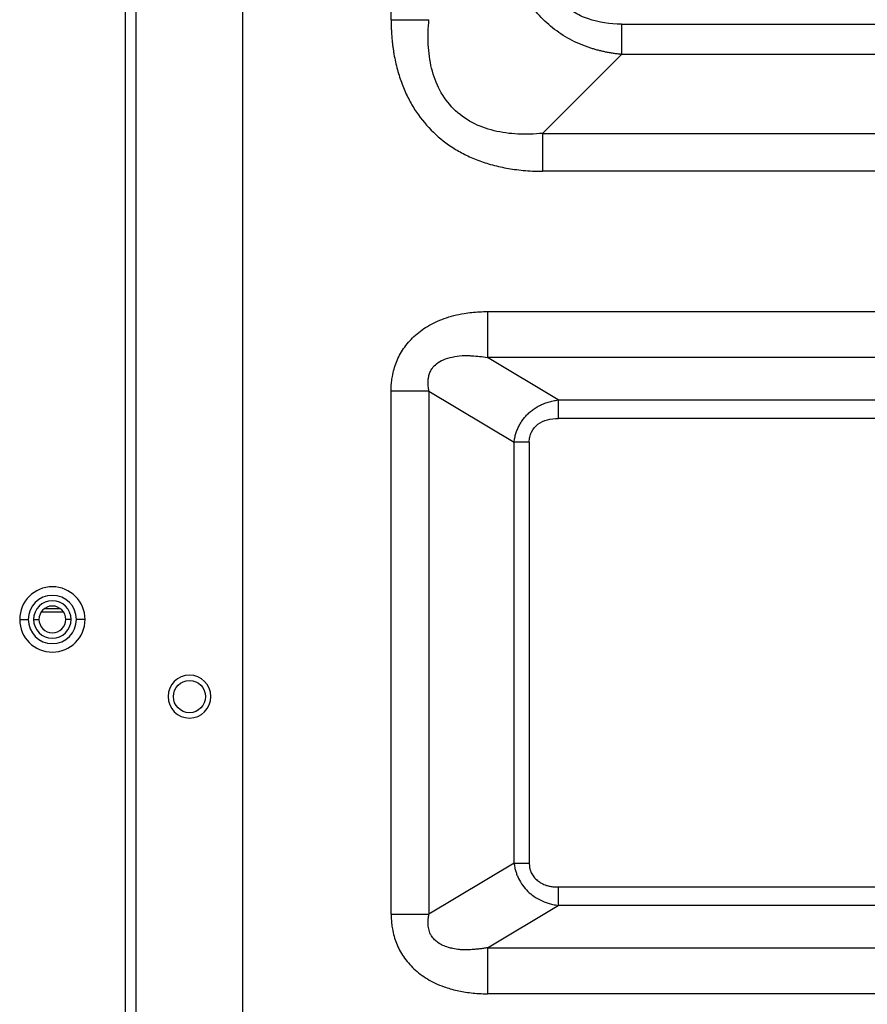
# Model space of a CAD drawing. Header units: millimetres. Extents: x 0 to 1118, y 0 to 864.
# Tile 119 of 256: x 1021 to 1034, y 351 to 366. Entities that reach past the tile are written whole.
import ezdxf

# ---------------------------------------------------------------- set-up
doc = ezdxf.new("R2010")
doc.units = ezdxf.units.MM

msp = doc.modelspace()

# ---------------------------------------------------------------- linework, layer by layer
at = {"color": 7, "linetype": 'Continuous', "lineweight": 25}
for p, q in [((1022.9016, 430.2776), (1022.9016, 318.361)), ((1023.0682, 430.2776), (1023.0682, 318.361)), ((1024.7316, 318.9943), (1024.7316, 429.861)), ((1027.0397, 366.3061), (1027.0397, 412.9384)), ((1027.0397, 366.3061), (1027.629, 366.3061)), ((1030.624, 366.2372), (1035.7182, 366.2372)), ((1030.6241, 366.2372), (1030.6241, 365.7657)), ((1029.3967, 364.5384), (1030.6241, 365.7657)), ((1035.7182, 365.7656), (1030.6241, 365.7657)), ((1029.3967, 364.5384), (1029.3967, 363.9491)), ((1029.3967, 364.5384), (1035.2001, 364.5383)), ((1035.2001, 363.9491), (1029.3967, 363.9491)), ((1028.5392, 361.7661), (1028.5392, 361.0515)), ((1028.5392, 361.7661), (1035.2001, 361.7661)), ((1029.6395, 360.3914), (1028.5392, 361.0515)), ((1035.2001, 361.0515), (1028.5392, 361.0515)), ((1027.629, 360.5296), (1027.0397, 360.5296)), ((1027.0397, 352.3923), (1027.0397, 360.5296)), ((1027.629, 360.5296), (1028.9539, 359.7346)), ((1027.629, 360.5296), (1027.629, 352.3923)), ((1029.6395, 360.3914), (1035.7183, 360.3914)), ((1029.6395, 360.3914), (1029.6395, 360.1056)), ((1035.7182, 360.1056), (1029.6395, 360.1056)), ((1028.9539, 353.1873), (1028.9539, 359.7346)), ((1029.1896, 359.7346), (1028.9539, 359.7346)), ((1029.1896, 359.7346), (1029.1896, 353.1873)), ((1021.5956, 357.0943), (1021.9408, 357.0943)), ((1021.2599, 356.9776), (1021.3932, 356.9776)), ((1021.4766, 356.9776), (1021.5599, 356.9776)), ((1022.0599, 356.9776), (1021.9766, 356.9776)), ((1022.2766, 356.9776), (1022.1432, 356.9776)), ((1028.9539, 353.1873), (1027.629, 352.3923)), ((1028.9539, 353.1873), (1029.1896, 353.1873)), ((1029.6395, 352.8164), (1029.6395, 352.5305)), ((1029.6395, 352.8164), (1035.7182, 352.8164)), ((1027.0397, 352.3923), (1027.629, 352.3923)), ((1028.5392, 351.8704), (1029.6395, 352.5305)), ((1035.7183, 352.5305), (1029.6395, 352.5305)), ((1028.5392, 351.8704), (1028.5392, 351.1558)), ((1028.5392, 351.8704), (1035.2001, 351.8704)), ((1035.2001, 351.1558), (1028.5392, 351.1558))]:
    msp.add_line(p, q, dxfattribs=at)
at = {"color": 8, "linetype": 'Continuous', "lineweight": 25}
msp.add_line((1021.8932, 357.1443), (1021.6432, 357.1443), dxfattribs=at)
at = {"color": 7, "linetype": 'Continuous', "lineweight": 25}
msp.add_circle((1023.9016, 355.7776), 0.25, dxfattribs=at)
for centre, radius, start, end in [((1021.7682, 356.9776), 0.5083, 0, 180), ((1021.7682, 356.9776), 0.375, 0, 180), ((1021.7682, 356.9776), 0.2917, 0, 180), ((1021.7682, 356.9776), 0.2083, 0, 180), ((1021.7682, 356.9776), 0.5083, 180, 0), ((1021.7682, 356.9776), 0.375, 180, 0), ((1021.7682, 356.9776), 0.2917, 180, 0), ((1021.7682, 356.9776), 0.2083, 180, 0), ((1023.9016, 355.7776), 0.3333, 90, 270), ((1023.9016, 355.7776), 0.3333, 270, 90)]:
    msp.add_arc(centre, radius, start, end, dxfattribs=at)
for points, knots in [([(1030.6241, 365.7657), (1030.6031, 365.7679), (1030.5613, 365.7723), (1030.4992, 365.7809), (1030.4381, 365.7909), (1030.3778, 365.8024), (1030.3186, 365.8155), (1030.2603, 365.83), (1030.203, 365.8459), (1030.1467, 365.8633), (1030.0915, 365.882), (1030.0373, 365.9022), (1029.9843, 365.9237), (1029.8501, 365.9826), (1029.6454, 366.0981), (1029.3971, 366.3043), (1029.1904, 366.5523), (1029.0651, 366.7736), (1028.9928, 366.9445), (1028.9536, 367.0543), (1028.92, 367.1684), (1028.8924, 367.2866), (1028.8703, 367.4086), (1028.861, 367.4915), (1028.8563, 367.5335)], [0, 0, 0, 0, 0.0232779, 0.0462945, 0.0690561, 0.0915696, 0.1138418, 0.13588, 0.1576914, 0.1792838, 0.200665, 0.221843, 0.2428263, 0.2636233, 0.3829109, 0.4994582, 0.616029, 0.7352748, 0.7772074, 0.8199302, 0.86351, 0.9080094, 0.9534877, 1, 1, 1, 1]), ([(1030.624, 366.2372), (1030.4472, 366.2372), (1030.2715, 366.2614), (1030.0268, 366.3461), (1029.9485, 366.3824), (1029.8027, 366.4715), (1029.7352, 366.5244), (1029.6148, 366.6447), (1029.562, 366.7122), (1029.473, 366.858), (1029.4367, 366.9363), (1029.352, 367.181), (1029.3277, 367.3567), (1029.3277, 367.5335)], [0, 0, 0, 0, 0.25, 0.25, 0.375, 0.375, 0.5, 0.5, 0.625, 0.625, 0.75, 0.75, 1, 1, 1, 1]), ([(1027.0397, 366.3061), (1027.0399, 366.2816), (1027.0402, 366.2332), (1027.0425, 366.1614), (1027.0462, 366.0916), (1027.0512, 366.0237), (1027.0576, 365.9577), (1027.0651, 365.8938), (1027.0738, 365.8318), (1027.0937, 365.7087), (1027.1326, 365.5311), (1027.2053, 365.3055), (1027.2952, 365.0996), (1027.4351, 364.8524), (1027.6502, 364.5809), (1027.918, 364.3619), (1028.1608, 364.2195), (1028.3646, 364.1269), (1028.5906, 364.0504), (1028.7918, 364.0039), (1028.9635, 363.9765), (1029.0995, 363.9612), (1029.245, 363.951), (1029.3452, 363.9498), (1029.3967, 363.9491)], [0, 0, 0, 0, 0.01951047, 0.03854098, 0.05708735, 0.07514686, 0.09271799, 0.10980018, 0.12639283, 0.14249276, 0.20905901, 0.27077658, 0.33082262, 0.38747919, 0.49635217, 0.60428543, 0.66057291, 0.7199617, 0.78202479, 0.85010596, 0.88400641, 0.92030068, 0.95897105, 1, 1, 1, 1]), ([(1029.3967, 364.5384), (1029.2679, 364.5255), (1029.1392, 364.521), (1028.8859, 364.533), (1028.7611, 364.5497), (1028.5211, 364.6088), (1028.4059, 364.6513), (1028.1932, 364.7651), (1028.0959, 364.8364), (1027.9272, 365.0052), (1027.8558, 365.1025), (1027.742, 365.3152), (1027.6994, 365.4304), (1027.6403, 365.6704), (1027.6237, 365.7952), (1027.6116, 366.0486), (1027.6161, 366.1773), (1027.629, 366.3061)], [0, 0, 0, 0, 0.125, 0.125, 0.25, 0.25, 0.375, 0.375, 0.5, 0.5, 0.625, 0.625, 0.75, 0.75, 0.875, 0.875, 1, 1, 1, 1]), ([(1027.0397, 360.5296), (1027.0399, 360.5452), (1027.0402, 360.5762), (1027.0426, 360.6225), (1027.0466, 360.6682), (1027.0521, 360.7133), (1027.063, 360.7814), (1027.0836, 360.8712), (1027.1209, 360.9819), (1027.17, 361.0888), (1027.2534, 361.2279), (1027.3913, 361.3884), (1027.5672, 361.519), (1027.7295, 361.605), (1027.8673, 361.6614), (1028.017, 361.7067), (1028.1612, 361.7366), (1028.2947, 361.7546), (1028.4158, 361.7643), (1028.4977, 361.7655), (1028.5392, 361.7661)], [0, 0, 0, 0, 0.0214485, 0.0426593, 0.0636579, 0.084471, 0.1051258, 0.1584019, 0.2108585, 0.2654091, 0.3197354, 0.4332958, 0.5536172, 0.6184492, 0.6853454, 0.757916, 0.8331838, 0.8874151, 0.9429654, 1, 1, 1, 1]), ([(1027.629, 360.5296), (1027.6267, 360.5416), (1027.6218, 360.5677), (1027.6164, 360.6106), (1027.6139, 360.6598), (1027.6165, 360.7148), (1027.6273, 360.7744), (1027.6481, 360.8337), (1027.6857, 360.8968), (1027.752, 360.9645), (1027.8587, 361.0245), (1027.9941, 361.0635), (1028.0997, 361.0793), (1028.173, 361.0827), (1028.2136, 361.0829), (1028.2584, 361.0817), (1028.327, 361.0779), (1028.4189, 361.0699), (1028.4985, 361.0578), (1028.5392, 361.0515)], [0, 0, 0, 0, 0.0284638, 0.0620522, 0.1003109, 0.142774, 0.1890971, 0.2392915, 0.2858994, 0.3558409, 0.4537519, 0.5654653, 0.6846168, 0.7024275, 0.7388937, 0.780844, 0.8091753, 0.9022953, 1, 1, 1, 1]), ([(1028.9539, 359.7346), (1028.9554, 359.7461), (1028.9582, 359.7689), (1028.9644, 359.8029), (1028.9721, 359.8362), (1028.9812, 359.869), (1028.9917, 359.9012), (1029.0037, 359.9326), (1029.0171, 359.9633), (1029.0318, 359.9933), (1029.0478, 360.0223), (1029.0651, 360.0506), (1029.0837, 360.0779), (1029.1035, 360.1043), (1029.1244, 360.1297), (1029.1466, 360.154), (1029.1788, 360.1863), (1029.2231, 360.2248), (1029.2819, 360.2668), (1029.3454, 360.3036), (1029.4133, 360.3351), (1029.4853, 360.3605), (1029.561, 360.3802), (1029.6131, 360.3876), (1029.6395, 360.3914)], [0, 0, 0, 0, 0.03375032, 0.06721759, 0.10042302, 0.13338831, 0.16613567, 0.19868772, 0.23106752, 0.26329847, 0.29540431, 0.32740907, 0.35933699, 0.3912125, 0.42306013, 0.45490449, 0.48677021, 0.55554758, 0.62555127, 0.69696448, 0.76995982, 0.84469893, 0.92133241, 1, 1, 1, 1]), ([(1029.1896, 359.7346), (1029.1896, 359.7619), (1029.1923, 359.7885), (1029.2034, 359.8408), (1029.2119, 359.8663), (1029.2462, 359.9381), (1029.2809, 359.9799), (1029.3664, 360.0452), (1029.417, 360.0687), (1029.5246, 360.0988), (1029.5818, 360.1056), (1029.6395, 360.1056)], [0, 0, 0, 0, 0.125, 0.125, 0.25, 0.25, 0.5, 0.5, 0.75, 0.75, 1, 1, 1, 1]), ([(1028.9539, 353.1873), (1028.9552, 353.1762), (1028.9578, 353.1542), (1028.9635, 353.1218), (1028.9703, 353.0903), (1028.9784, 353.0597), (1028.9877, 353.0302), (1028.998, 353.0018), (1029.0092, 352.9745), (1029.0345, 352.9196), (1029.082, 352.84), (1029.1635, 352.7467), (1029.2622, 352.6658), (1029.3513, 352.615), (1029.4269, 352.5823), (1029.486, 352.5616), (1029.5581, 352.5423), (1029.6111, 352.5346), (1029.6395, 352.5305)], [0, 0, 0, 0, 0.0325776, 0.0645521, 0.0958811, 0.1265434, 0.1565302, 0.1858121, 0.2143595, 0.2421565, 0.3610868, 0.4817602, 0.6001733, 0.7310468, 0.7803584, 0.8418586, 0.9152008, 1, 1, 1, 1]), ([(1029.1896, 353.1869), (1029.1898, 353.1776), (1029.1902, 353.1592), (1029.1929, 353.1322), (1029.1973, 353.1063), (1029.2034, 353.0815), (1029.2112, 353.0577), (1029.2271, 353.0202), (1029.2587, 352.9704), (1029.3137, 352.9159), (1029.3799, 352.8709), (1029.4475, 352.8422), (1029.5125, 352.8261), (1029.5742, 352.8176), (1029.6172, 352.8168), (1029.6395, 352.8164)], [0, 0, 0, 0, 0.0428524, 0.0842122, 0.1242664, 0.1632207, 0.2012987, 0.2387397, 0.3500046, 0.4687468, 0.5914553, 0.715071, 0.8030877, 0.8977229, 1, 1, 1, 1]), ([(1027.0397, 352.3923), (1027.0399, 352.3763), (1027.0402, 352.3445), (1027.0428, 352.2975), (1027.0468, 352.2517), (1027.0523, 352.2072), (1027.0632, 352.1395), (1027.0837, 352.0503), (1027.121, 351.9398), (1027.1699, 351.8334), (1027.253, 351.6946), (1027.3906, 351.5342), (1027.565, 351.4044), (1027.7271, 351.318), (1027.8474, 351.2685), (1027.9625, 351.2314), (1028.0647, 351.2052), (1028.1725, 351.184), (1028.286, 351.1684), (1028.4093, 351.1578), (1028.4949, 351.1565), (1028.5392, 351.1558)], [0, 0, 0, 0, 0.0220886, 0.0436649, 0.0647156, 0.085236, 0.105223, 0.1589331, 0.2108084, 0.2652889, 0.3194254, 0.4327695, 0.553086, 0.6157391, 0.6850246, 0.7315187, 0.7818071, 0.8299609, 0.8824082, 0.9391004, 1, 1, 1, 1]), ([(1028.5392, 351.8704), (1028.5184, 351.867), (1028.4776, 351.8605), (1028.4171, 351.8527), (1028.3588, 351.8466), (1028.3024, 351.8422), (1028.2475, 351.8394), (1028.1935, 351.8387), (1028.1451, 351.8391), (1028.0809, 351.8447), (1028.0105, 351.8551), (1027.9246, 351.8766), (1027.8455, 351.9057), (1027.7734, 351.9464), (1027.7127, 351.9958), (1027.6699, 352.0469), (1027.6429, 352.0984), (1027.6285, 352.1425), (1027.6197, 352.1857), (1027.6165, 352.2269), (1027.6156, 352.2716), (1027.6178, 352.3262), (1027.6249, 352.3681), (1027.629, 352.3923)], [0, 0, 0, 0, 0.0499229, 0.0980892, 0.1444881, 0.1891261, 0.2323983, 0.2751017, 0.3171928, 0.3473678, 0.4263485, 0.4837151, 0.5541398, 0.6218864, 0.674024, 0.7334795, 0.772787, 0.8058134, 0.8394447, 0.8738917, 0.9013225, 0.9428914, 1, 1, 1, 1])]:
    msp.add_open_spline(points, degree=3, knots=knots, dxfattribs=at)

doc.saveas('drawing.dxf')
